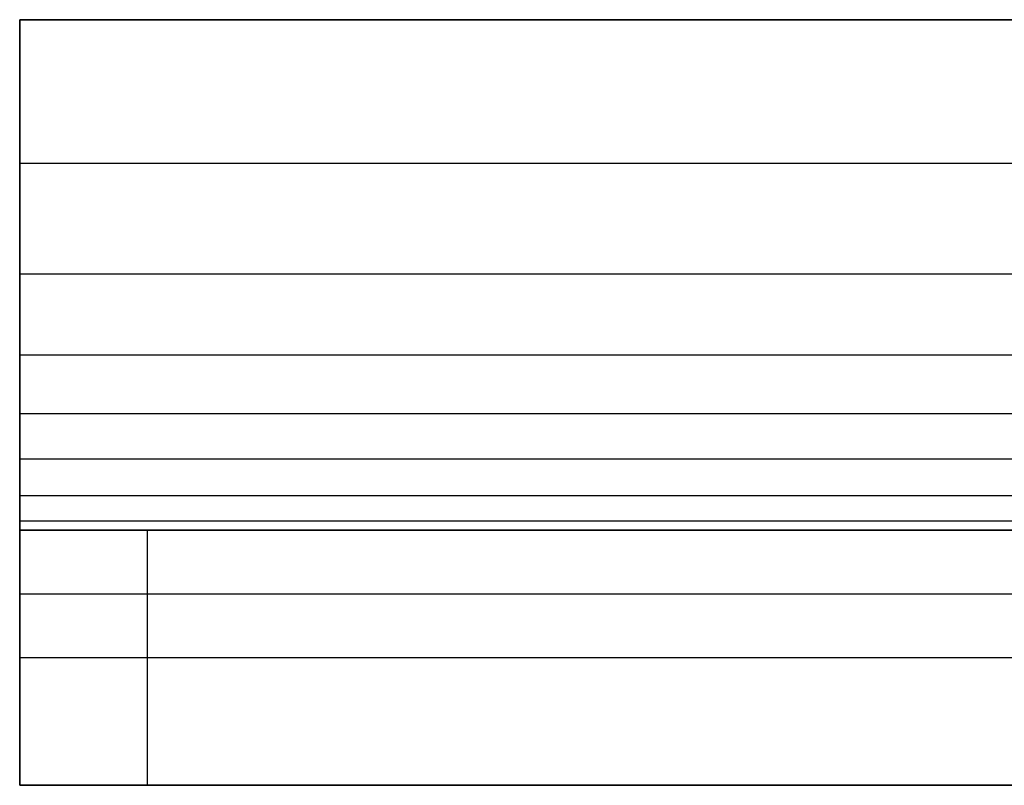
# Model space of a CAD drawing. Header units: millimetres. Extents: x -3218 to -2618, y -55 to 306.
# Tile 2 of 256: x -3217.53 to -3209.82, y 0 to 6. Entities that reach past the tile are written whole.
import ezdxf

# ---------------------------------------------------------------- set-up
doc = ezdxf.new("R2010")
doc.units = ezdxf.units.MM
doc.layers.add('Layer 01', color=18, linetype='Continuous', true_color=0x000000)

msp = doc.modelspace()

# ---------------------------------------------------------------- linework, layer by layer
at = {"layer": 'Layer 01'}
for p, q in [((-3217.5316, 6, 15), (-2617.5316, 6, 15)), ((-3217.5316, 5.4886, 15.9886), (-3217.5316, 0.0114, 10.5114)), ((-3217.5316, 1.5, 14.5), (-3217.5316, 2.9145, 13.0855)), ((-3217.5316, 2, 5.5), (-3217.5316, 0, 5.5)), ((-3217.5316, 2, 5), (-3208.172, 2, 5)), ((-3217.5316, 1, 1), (-3217.5316, 1, 10)), ((-3017.5316, 1), (-3216.5316, 1)), ((-3217.5316, 0, 5), (-3208.172, 0, 5))]:
    msp.add_line(p, q, dxfattribs=at)
at = {"layer": 'Layer 01', "extrusion": (0, 1, 0)}
msp.add_arc((3216.5316, 1, 1), 1, 270, 0, dxfattribs=at)
at = {"layer": 'Layer 01'}
for points, degree in [([(-3217.5316, 6, 16), (-3217.5316, 6, 15), (-3217.5316, 6, 14)], 2), ([(-3017.5316, 6, 16), (-3117.5316, 6, 16), (-3217.5316, 6, 16)], 2), ([(-3217.5316, 6, 14), (-3150.865, 6, 14), (-3084.1983, 6, 14), (-3017.5316, 6, 14)], 3), ([(-3217.5316, 4.8766, 13.9264), (-3117.5316, 4.8766, 13.9264), (-3017.5316, 4.8766, 13.9264)], 2), ([(-3217.5316, 4.0075, 13.7276), (-3117.5316, 4.0075, 13.7276), (-3017.5316, 4.0075, 13.7276)], 2), ([(-3217.5316, 3.3727, 13.4413), (-3117.5316, 3.3727, 13.4413), (-3017.5316, 3.3727, 13.4413)], 2), ([(-3217.5316, 2.9142, 13.0858), (-3117.5316, 2.9142, 13.0858), (-3017.5316, 2.9142, 13.0858)], 2), ([(-3217.5316, 2.5587, 12.6273), (-3117.5316, 2.5587, 12.6273), (-3017.5316, 2.5587, 12.6273)], 2), ([(-3217.5316, 2.2724, 11.9925), (-3117.5316, 2.2724, 11.9925), (-3017.5316, 2.2724, 11.9925)], 2), ([(-3217.5316, 2.0736, 11.1234), (-3117.5316, 2.0736, 11.1234), (-3017.5316, 2.0736, 11.1234)], 2), ([(-3217.5316, 0, 1), (-3217.5316, 1, 1), (-3217.5316, 2, 1)], 2), ([(-3217.5316, 2, 10), (-3217.5316, 1, 10), (-3217.5316, 0, 10)], 2), ([(-3217.5316, 2, 10), (-3217.5316, 2, 5.5), (-3217.5316, 2, 1)], 2), ([(-3017.5316, 2, 10), (-3084.1983, 2, 10), (-3150.865, 2, 10), (-3217.5316, 2, 10)], 3), ([(-3216.5316, 2), (-3216.5316, 1), (-3216.5316, 0)], 2), ([(-3017.5316, 2), (-3117.0316, 2), (-3216.5316, 2)], 2), ([(-3217.5316, 1.5, 14.5), (-3117.5316, 1.5, 14.5), (-3017.5316, 1.5, 14.5)], 2), ([(-3217.5316, 0, 1), (-3217.5316, 0, 5.5), (-3217.5316, 0, 10)], 2), ([(-3217.5316, 0, 10), (-3117.5316, 0, 10), (-3017.5316, 0, 10)], 2), ([(-3017.5316, 0), (-3117.0316, 0), (-3216.5316, 0)], 2)]:
    msp.add_open_spline(points, degree=degree, dxfattribs=at)
at = {"layer": 'Layer 01', "extrusion": (1, 0, 0)}
msp.add_open_spline([(-3217.5316, 6, 14), (-3217.5316, 4.3066, 13.9948), (-3217.5316, 3.4162, 13.5873), (-3217.5316, 2.4127, 12.5838), (-3217.5316, 2.0052, 11.6934), (-3217.5316, 2, 10)], degree=3, knots=[0, 0, 0, 0, 3.382223, 3.382223, 6.764446, 6.764446, 6.764446, 6.764446], dxfattribs=at)
at = {"layer": 'Layer 01', "extrusion": (-1, 0, 0)}
msp.add_open_spline([(-3217.5316, 0, 10), (-3217.5316, 0, 16), (-3217.5316, 6, 16)], degree=2, dxfattribs=at)
at = {"layer": 'Layer 01', "extrusion": (-3.86358e-14, -1, -3.88578e-14)}
msp.add_rational_spline([(-3217.5316, 2, 1), (-3217.5316, 2), (-3216.5316, 2)], [1, 0.707106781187, 1], degree=2, dxfattribs=at)
at = {"layer": 'Layer 01', "extrusion": (9.64258e-15, 1, 9.64258e-15)}
msp.add_rational_spline([(-3216.5316, 0), (-3217.5316, 0), (-3217.5316, 0, 1)], [1, 0.707106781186, 1], degree=2, dxfattribs=at)

doc.saveas('drawing.dxf')
